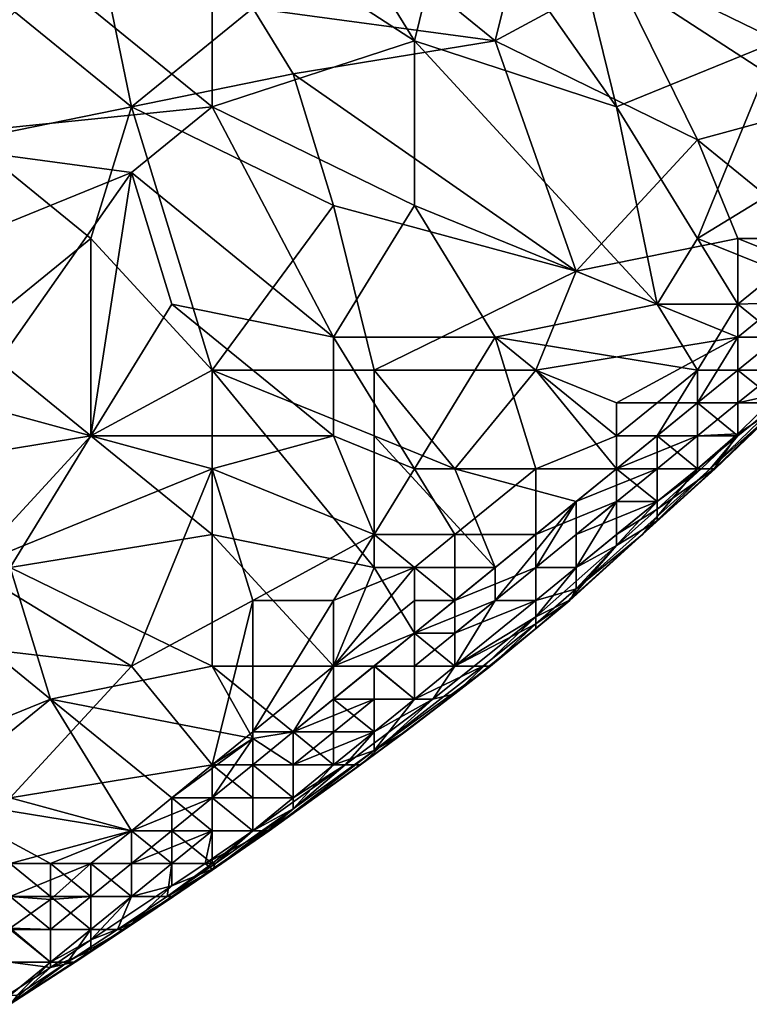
# Model space of a CAD drawing. Extents: x -0.7 to 0.7, y -0.35 to 0.35.
# Tile 176 of 226: x 0.54 to 0.61, y -0.26 to -0.17. Entities that reach past the tile are written whole.
import ezdxf

# ---------------------------------------------------------------- set-up
doc = ezdxf.new("R2010")
doc.units = 0

msp = doc.modelspace()

# ---------------------------------------------------------------- linework, layer by layer
for points in [[(0.56136, -0.165734, 0.437022), (0.584271, -0.168841, 0.437017), (0.565178, -0.153305, 0.437019)], [(0.584271, -0.168841, 0.437017), (0.58809, -0.153305, 0.437016), (0.565178, -0.153305, 0.437019)], [(0.576634, -0.168841, 0.412491), (0.568997, -0.156412, 0.412487), (0.580453, -0.153305, 0.412497)], [(0.595727, -0.175056, 0.412495), (0.576634, -0.168841, 0.412491), (0.580453, -0.153305, 0.412497)], [(0.595727, -0.175056, 0.412495), (0.580453, -0.153305, 0.412497), (0.591908, -0.159519, 0.412515)], [(0.584271, -0.168841, 0.437017), (0.595727, -0.162627, 0.437018), (0.58809, -0.153305, 0.437016)], [(0.526993, -0.178163, 0.412447), (0.530811, -0.156412, 0.412478), (0.542267, -0.162627, 0.412481)], [(0.538448, -0.165734, 0.436985), (0.549904, -0.175056, 0.437013), (0.546085, -0.156412, 0.437015)], [(0.557541, -0.175056, 0.412468), (0.542267, -0.162627, 0.412481), (0.557541, -0.156412, 0.412493)], [(0.549904, -0.175056, 0.437013), (0.56136, -0.165734, 0.437022), (0.546085, -0.156412, 0.437015)], [(0.576634, -0.168841, 0.412491), (0.557541, -0.156412, 0.412493), (0.568997, -0.156412, 0.412487)], [(0.557541, -0.175056, 0.412468), (0.557541, -0.156412, 0.412493), (0.576634, -0.168841, 0.412491)], [(0.611001, -0.168841, 0.412515), (0.591908, -0.159519, 0.412515), (0.611001, -0.159519, 0.412513)], [(0.595727, -0.175056, 0.412495), (0.591908, -0.159519, 0.412515), (0.611001, -0.168841, 0.412515)], [(0.61482, -0.175056, 0.43705), (0.611001, -0.159519, 0.437023), (0.595727, -0.162627, 0.437018)], [(0.526993, -0.178163, 0.412447), (0.542267, -0.162627, 0.412481), (0.557541, -0.175056, 0.412468)], [(0.584271, -0.168841, 0.437017), (0.603364, -0.178163, 0.437028), (0.595727, -0.162627, 0.437018)], [(0.603364, -0.178163, 0.437028), (0.61482, -0.175056, 0.43705), (0.595727, -0.162627, 0.437018)], [(0.53463, -0.178163, 0.43702), (0.549904, -0.175056, 0.437013), (0.538448, -0.165734, 0.436985)], [(0.549904, -0.175056, 0.437013), (0.565178, -0.171949, 0.437018), (0.56136, -0.165734, 0.437022)], [(0.565178, -0.171949, 0.437018), (0.584271, -0.168841, 0.437017), (0.56136, -0.165734, 0.437022)], [(0.576634, -0.184378, 0.412471), (0.557541, -0.175056, 0.412468), (0.576634, -0.168841, 0.412491)], [(0.565178, -0.171949, 0.437018), (0.591908, -0.190592, 0.436997), (0.584271, -0.168841, 0.437017)], [(0.599545, -0.1937, 0.412448), (0.576634, -0.168841, 0.412491), (0.595727, -0.175056, 0.412495)], [(0.576634, -0.184378, 0.412471), (0.576634, -0.168841, 0.412491), (0.599545, -0.1937, 0.412448)], [(0.591908, -0.190592, 0.436997), (0.603364, -0.178163, 0.437028), (0.584271, -0.168841, 0.437017)], [(0.603364, -0.187485, 0.412473), (0.595727, -0.175056, 0.412495), (0.611001, -0.168841, 0.412515)], [(0.603364, -0.187485, 0.412473), (0.611001, -0.168841, 0.412515), (0.618638, -0.178163, 0.412381)], [(0.549904, -0.175056, 0.437013), (0.568997, -0.184378, 0.437005), (0.565178, -0.171949, 0.437018)], [(0.568997, -0.184378, 0.437005), (0.591908, -0.190592, 0.436997), (0.565178, -0.171949, 0.437018)], [(0.557541, -0.175056, 0.412468), (0.549904, -0.181271, 0.412463), (0.526993, -0.178163, 0.412447)], [(0.546085, -0.187485, 0.436992), (0.549904, -0.175056, 0.437013), (0.53463, -0.178163, 0.43702)], [(0.557541, -0.199914, 0.436963), (0.549904, -0.175056, 0.437013), (0.546085, -0.187485, 0.436992)], [(0.549904, -0.181271, 0.412463), (0.557541, -0.175056, 0.412468), (0.568997, -0.196807, 0.4125)], [(0.557541, -0.199914, 0.436963), (0.568997, -0.184378, 0.437005), (0.549904, -0.175056, 0.437013)], [(0.576634, -0.184378, 0.412471), (0.568997, -0.196807, 0.4125), (0.557541, -0.175056, 0.412468)], [(0.599545, -0.1937, 0.412448), (0.595727, -0.175056, 0.412495), (0.603364, -0.187485, 0.412473)], [(0.603364, -0.178163, 0.437028), (0.61482, -0.187485, 0.437007), (0.61482, -0.175056, 0.43705)], [(0.549904, -0.181271, 0.412463), (0.526993, -0.190592, 0.412483), (0.526993, -0.178163, 0.412447)], [(0.53463, -0.196807, 0.43697), (0.546085, -0.187485, 0.436992), (0.53463, -0.178163, 0.43702)], [(0.607182, -0.187485, 0.436951), (0.603364, -0.178163, 0.437028), (0.591908, -0.190592, 0.436997)], [(0.607182, -0.187485, 0.436951), (0.61482, -0.187485, 0.437007), (0.603364, -0.178163, 0.437028)], [(0.611001, -0.190592, 0.412381), (0.603364, -0.187485, 0.412473), (0.618638, -0.178163, 0.412381)], [(0.53463, -0.203022, 0.412473), (0.526993, -0.190592, 0.412483), (0.549904, -0.181271, 0.412463)], [(0.53463, -0.203022, 0.412473), (0.549904, -0.181271, 0.412463), (0.546085, -0.206129, 0.412504)], [(0.546085, -0.206129, 0.412504), (0.549904, -0.181271, 0.412463), (0.553723, -0.1937, 0.412467)], [(0.553723, -0.1937, 0.412467), (0.549904, -0.181271, 0.412463), (0.568997, -0.196807, 0.4125)], [(0.557541, -0.199914, 0.436963), (0.572815, -0.199914, 0.437004), (0.568997, -0.184378, 0.437005)], [(0.572815, -0.199914, 0.437004), (0.591908, -0.190592, 0.436997), (0.568997, -0.184378, 0.437005)], [(0.584271, -0.196807, 0.412485), (0.568997, -0.196807, 0.4125), (0.576634, -0.184378, 0.412471)], [(0.584271, -0.196807, 0.412485), (0.576634, -0.184378, 0.412471), (0.599545, -0.1937, 0.412448)], [(0.53463, -0.196807, 0.43697), (0.546085, -0.206129, 0.436949), (0.546085, -0.187485, 0.436992)], [(0.546085, -0.206129, 0.436949), (0.557541, -0.199914, 0.436963), (0.546085, -0.187485, 0.436992)], [(0.607182, -0.196807, 0.43695), (0.607182, -0.187485, 0.436951), (0.591908, -0.190592, 0.436997)], [(0.607182, -0.1937, 0.412358), (0.599545, -0.1937, 0.412448), (0.603364, -0.187485, 0.412473)], [(0.603364, -0.187485, 0.412473), (0.611001, -0.190592, 0.412381), (0.607182, -0.1937, 0.412358)], [(0.61482, -0.190592, 0.4369), (0.61482, -0.187485, 0.437007), (0.607182, -0.187485, 0.436951)], [(0.607182, -0.196807, 0.43695), (0.61482, -0.190592, 0.4369), (0.607182, -0.187485, 0.436951)], [(0.572815, -0.199914, 0.437004), (0.58809, -0.199914, 0.436958), (0.591908, -0.190592, 0.436997)], [(0.58809, -0.199914, 0.436958), (0.607182, -0.196807, 0.43695), (0.591908, -0.190592, 0.436997)], [(0.611001, -0.193562, 0.412463), (0.607182, -0.1937, 0.412358), (0.611001, -0.190592, 0.412381)], [(0.611001, -0.196807, 0.436589), (0.61482, -0.190592, 0.4369), (0.607182, -0.196807, 0.43695)], [(0.546085, -0.206129, 0.412504), (0.553723, -0.1937, 0.412467), (0.568997, -0.206129, 0.41251)], [(0.568997, -0.206129, 0.41251), (0.553723, -0.1937, 0.412467), (0.568997, -0.196807, 0.4125)], [(0.603364, -0.199914, 0.41238), (0.584271, -0.196807, 0.412485), (0.599545, -0.1937, 0.412448)], [(0.603364, -0.199914, 0.41238), (0.599545, -0.1937, 0.412448), (0.607182, -0.1937, 0.412358)], [(0.603364, -0.199914, 0.41238), (0.607182, -0.1937, 0.412358), (0.607182, -0.199914, 0.41278)], [(0.611001, -0.196807, 0.412991), (0.607182, -0.1937, 0.412358), (0.611001, -0.193562, 0.412463)], [(0.611001, -0.196807, 0.412991), (0.607182, -0.199914, 0.41278), (0.607182, -0.1937, 0.412358)], [(0.526993, -0.209236, 0.436969), (0.546085, -0.206129, 0.436949), (0.53463, -0.196807, 0.43697)], [(0.576634, -0.209236, 0.412482), (0.568997, -0.196807, 0.4125), (0.584271, -0.196807, 0.412485)], [(0.568997, -0.206129, 0.41251), (0.568997, -0.196807, 0.4125), (0.576634, -0.209236, 0.412482)], [(0.58809, -0.209236, 0.412389), (0.576634, -0.209236, 0.412482), (0.584271, -0.196807, 0.412485)], [(0.595727, -0.206129, 0.412331), (0.584271, -0.196807, 0.412485), (0.603364, -0.199914, 0.41238)], [(0.58809, -0.209236, 0.412389), (0.584271, -0.196807, 0.412485), (0.595727, -0.206129, 0.412331)], [(0.595727, -0.203022, 0.436991), (0.607182, -0.196807, 0.43695), (0.58809, -0.199914, 0.436958)], [(0.603364, -0.203022, 0.436851), (0.607182, -0.196807, 0.43695), (0.595727, -0.203022, 0.436991)], [(0.603364, -0.203022, 0.436851), (0.607182, -0.199914, 0.436768), (0.607182, -0.196807, 0.43695)], [(0.607182, -0.199914, 0.436768), (0.611001, -0.199914, 0.435279), (0.611001, -0.196807, 0.436589)], [(0.607182, -0.199914, 0.436768), (0.611001, -0.196807, 0.436589), (0.607182, -0.196807, 0.43695)], [(0.611001, -0.196807, 0.412991), (0.611001, -0.199914, 0.414726), (0.607182, -0.199914, 0.41278)], [(0.557541, -0.215451, 0.436982), (0.557541, -0.199914, 0.436963), (0.546085, -0.206129, 0.436949)], [(0.557541, -0.199914, 0.436963), (0.572815, -0.206129, 0.436991), (0.572815, -0.199914, 0.437004)], [(0.572815, -0.218558, 0.436959), (0.572815, -0.206129, 0.436991), (0.557541, -0.199914, 0.436963)], [(0.557541, -0.215451, 0.436982), (0.572815, -0.218558, 0.436959), (0.557541, -0.199914, 0.436963)], [(0.580453, -0.209236, 0.436962), (0.58809, -0.199914, 0.436958), (0.572815, -0.199914, 0.437004)], [(0.580453, -0.209236, 0.436962), (0.572815, -0.199914, 0.437004), (0.572815, -0.206129, 0.436991)], [(0.580453, -0.209236, 0.436962), (0.595727, -0.209236, 0.436973), (0.58809, -0.199914, 0.436958)], [(0.595727, -0.209236, 0.436973), (0.595727, -0.203022, 0.436991), (0.58809, -0.199914, 0.436958)], [(0.603364, -0.199914, 0.41238), (0.599545, -0.206129, 0.412559), (0.595727, -0.206129, 0.412331)], [(0.603364, -0.203022, 0.412632), (0.599545, -0.206129, 0.412559), (0.603364, -0.199914, 0.41238)], [(0.603364, -0.203022, 0.436851), (0.607182, -0.203022, 0.435748), (0.607182, -0.199914, 0.436768)], [(0.607182, -0.199914, 0.41278), (0.607182, -0.203022, 0.414133), (0.603364, -0.203022, 0.412632)], [(0.603364, -0.199914, 0.41238), (0.607182, -0.199914, 0.41278), (0.603364, -0.203022, 0.412632)], [(0.611001, -0.203022, 0.43217), (0.611001, -0.199914, 0.435279), (0.607182, -0.199914, 0.436768)], [(0.607182, -0.203022, 0.435748), (0.611001, -0.203022, 0.43217), (0.607182, -0.199914, 0.436768)], [(0.611001, -0.199914, 0.414726), (0.607182, -0.203022, 0.414133), (0.607182, -0.199914, 0.41278)], [(0.611001, -0.202147, 0.417355), (0.607182, -0.203022, 0.414133), (0.611001, -0.199914, 0.414726)], [(0.607182, -0.205935, 0.417355), (0.607182, -0.203022, 0.414133), (0.611001, -0.202147, 0.417355)], [(0.607182, -0.205935, 0.417355), (0.611001, -0.202147, 0.417355), (0.611001, -0.203383, 0.422247)], [(0.53463, -0.218558, 0.412506), (0.53463, -0.203022, 0.412473), (0.546085, -0.206129, 0.412504)], [(0.595727, -0.209236, 0.436973), (0.603364, -0.203022, 0.436851), (0.595727, -0.203022, 0.436991)], [(0.603364, -0.203022, 0.436851), (0.595727, -0.209236, 0.436973), (0.603364, -0.206129, 0.43607)], [(0.603364, -0.203022, 0.412632), (0.603364, -0.206129, 0.41372), (0.599545, -0.206129, 0.412559)], [(0.607182, -0.206129, 0.433038), (0.607182, -0.203022, 0.435748), (0.603364, -0.203022, 0.436851)], [(0.603364, -0.206129, 0.43607), (0.607182, -0.206129, 0.433038), (0.603364, -0.203022, 0.436851)], [(0.607182, -0.203022, 0.414133), (0.603364, -0.206129, 0.41372), (0.603364, -0.203022, 0.412632)], [(0.607182, -0.205935, 0.417355), (0.603364, -0.206129, 0.41372), (0.607182, -0.203022, 0.414133)], [(0.604558, -0.209236, 0.432032), (0.611001, -0.203022, 0.43217), (0.607182, -0.206129, 0.433038)], [(0.611001, -0.203022, 0.43217), (0.604558, -0.209236, 0.432032), (0.611552, -0.203022, 0.42714)], [(0.611552, -0.203022, 0.42714), (0.604558, -0.209236, 0.432032), (0.605039, -0.209236, 0.42714)], [(0.611552, -0.203022, 0.42714), (0.604923, -0.209236, 0.422247), (0.611001, -0.203383, 0.422247)], [(0.604923, -0.209236, 0.422247), (0.611552, -0.203022, 0.42714), (0.605039, -0.209236, 0.42714)], [(0.604923, -0.209236, 0.422247), (0.607182, -0.205935, 0.417355), (0.611001, -0.203383, 0.422247)], [(0.607182, -0.206129, 0.433038), (0.611001, -0.203022, 0.43217), (0.607182, -0.203022, 0.435748)], [(0.538448, -0.218558, 0.436942), (0.546085, -0.206129, 0.436949), (0.526993, -0.209236, 0.436969)], [(0.53463, -0.218558, 0.412506), (0.546085, -0.206129, 0.412504), (0.557541, -0.209236, 0.412529)], [(0.538448, -0.218558, 0.436942), (0.557541, -0.215451, 0.436982), (0.546085, -0.206129, 0.436949)], [(0.557541, -0.209236, 0.412529), (0.546085, -0.206129, 0.412504), (0.568997, -0.206129, 0.41251)], [(0.572815, -0.215451, 0.412511), (0.557541, -0.209236, 0.412529), (0.568997, -0.206129, 0.41251)], [(0.572815, -0.215451, 0.412511), (0.568997, -0.206129, 0.41251), (0.576634, -0.209236, 0.412482)], [(0.572815, -0.218558, 0.436959), (0.584271, -0.218558, 0.437033), (0.572815, -0.206129, 0.436991)], [(0.584271, -0.218558, 0.437033), (0.580453, -0.209236, 0.436962), (0.572815, -0.206129, 0.436991)], [(0.595727, -0.209236, 0.412492), (0.58809, -0.209236, 0.412389), (0.595727, -0.206129, 0.412331)], [(0.595727, -0.209236, 0.436973), (0.599545, -0.209236, 0.436266), (0.603364, -0.206129, 0.43607)], [(0.599545, -0.206129, 0.412559), (0.599545, -0.209236, 0.413463), (0.595727, -0.209236, 0.412492)], [(0.595727, -0.209236, 0.412492), (0.595727, -0.206129, 0.412331), (0.599545, -0.206129, 0.412559)], [(0.599545, -0.209236, 0.436266), (0.603364, -0.209236, 0.433554), (0.603364, -0.206129, 0.43607)], [(0.603364, -0.209236, 0.416854), (0.599545, -0.206129, 0.412559), (0.603364, -0.206129, 0.41372)], [(0.599545, -0.209236, 0.413463), (0.599545, -0.206129, 0.412559), (0.603364, -0.209236, 0.416854)], [(0.603712, -0.209236, 0.417355), (0.603364, -0.209236, 0.416854), (0.607182, -0.205935, 0.417355)], [(0.603364, -0.209236, 0.416854), (0.603364, -0.206129, 0.41372), (0.607182, -0.205935, 0.417355)], [(0.603364, -0.209236, 0.433554), (0.607182, -0.206129, 0.433038), (0.603364, -0.206129, 0.43607)], [(0.604558, -0.209236, 0.432032), (0.607182, -0.206129, 0.433038), (0.603364, -0.209236, 0.433554)], [(0.604923, -0.209236, 0.422247), (0.603712, -0.209236, 0.417355), (0.607182, -0.205935, 0.417355)], [(0.549904, -0.22788, 0.412489), (0.53463, -0.218558, 0.412506), (0.557541, -0.209236, 0.412529)], [(0.549904, -0.22788, 0.412489), (0.557541, -0.209236, 0.412529), (0.56136, -0.221665, 0.412502)], [(0.56136, -0.221665, 0.412502), (0.557541, -0.209236, 0.412529), (0.572815, -0.215451, 0.412511)], [(0.580453, -0.215451, 0.412413), (0.572815, -0.215451, 0.412511), (0.576634, -0.209236, 0.412482)], [(0.580453, -0.215451, 0.412413), (0.576634, -0.209236, 0.412482), (0.58809, -0.209236, 0.412389)], [(0.591908, -0.212344, 0.437013), (0.595727, -0.209236, 0.436973), (0.580453, -0.209236, 0.436962)], [(0.584271, -0.218558, 0.437033), (0.591908, -0.212344, 0.437013), (0.580453, -0.209236, 0.436962)], [(0.580453, -0.215451, 0.412413), (0.58809, -0.209236, 0.412389), (0.58809, -0.215451, 0.412462)], [(0.58809, -0.215451, 0.412462), (0.595727, -0.209236, 0.412492), (0.595727, -0.212344, 0.41329)], [(0.595727, -0.209236, 0.412492), (0.58809, -0.215451, 0.412462), (0.58809, -0.209236, 0.412389)], [(0.599545, -0.209236, 0.436266), (0.595727, -0.209236, 0.436973), (0.591908, -0.212344, 0.437013)], [(0.591908, -0.215451, 0.436528), (0.599545, -0.209236, 0.436266), (0.591908, -0.212344, 0.437013)], [(0.591908, -0.215451, 0.436528), (0.599545, -0.212344, 0.433928), (0.599545, -0.209236, 0.436266)], [(0.599545, -0.212344, 0.416297), (0.595727, -0.209236, 0.412492), (0.599545, -0.209236, 0.413463)], [(0.595727, -0.212344, 0.41329), (0.595727, -0.209236, 0.412492), (0.599545, -0.212344, 0.416297)], [(0.605039, -0.209236, 0.42714), (0.604558, -0.209236, 0.432032), (0.598173, -0.215451, 0.42714)], [(0.598173, -0.215451, 0.42714), (0.604558, -0.209236, 0.432032), (0.599545, -0.213733, 0.432032)], [(0.599545, -0.21416, 0.422247), (0.605039, -0.209236, 0.42714), (0.598173, -0.215451, 0.42714)], [(0.603712, -0.209236, 0.417355), (0.599545, -0.212344, 0.416297), (0.603364, -0.209236, 0.416854)], [(0.603712, -0.209236, 0.417355), (0.599545, -0.213053, 0.417355), (0.599545, -0.212344, 0.416297)], [(0.599545, -0.212344, 0.433928), (0.603364, -0.209236, 0.433554), (0.599545, -0.209236, 0.436266)], [(0.599545, -0.213733, 0.432032), (0.603364, -0.209236, 0.433554), (0.599545, -0.212344, 0.433928)], [(0.599545, -0.213733, 0.432032), (0.604558, -0.209236, 0.432032), (0.603364, -0.209236, 0.433554)], [(0.604923, -0.209236, 0.422247), (0.605039, -0.209236, 0.42714), (0.599545, -0.21416, 0.422247)], [(0.603712, -0.209236, 0.417355), (0.604923, -0.209236, 0.422247), (0.599545, -0.213053, 0.417355)], [(0.599545, -0.213053, 0.417355), (0.604923, -0.209236, 0.422247), (0.599545, -0.21416, 0.422247)], [(0.603364, -0.209236, 0.416854), (0.599545, -0.212344, 0.416297), (0.599545, -0.209236, 0.413463)], [(0.584271, -0.221665, 0.436633), (0.591908, -0.212344, 0.437013), (0.584271, -0.218558, 0.437033)], [(0.584271, -0.221665, 0.436633), (0.58809, -0.218558, 0.436613), (0.591908, -0.212344, 0.437013)], [(0.58809, -0.218558, 0.436613), (0.591908, -0.215451, 0.436528), (0.591908, -0.212344, 0.437013)], [(0.595727, -0.212344, 0.41329), (0.591908, -0.218558, 0.415515), (0.58809, -0.218558, 0.413041)], [(0.58809, -0.215451, 0.412462), (0.595727, -0.212344, 0.41329), (0.58809, -0.218558, 0.413041)], [(0.591908, -0.220581, 0.432032), (0.599545, -0.213733, 0.432032), (0.599545, -0.212344, 0.433928)], [(0.591908, -0.218558, 0.434577), (0.599545, -0.212344, 0.433928), (0.591908, -0.215451, 0.436528)], [(0.591908, -0.220581, 0.432032), (0.599545, -0.212344, 0.433928), (0.591908, -0.218558, 0.434577)], [(0.595727, -0.215451, 0.415882), (0.591908, -0.218558, 0.415515), (0.595727, -0.212344, 0.41329)], [(0.599545, -0.212344, 0.416297), (0.595727, -0.215451, 0.415882), (0.595727, -0.212344, 0.41329)], [(0.599545, -0.213053, 0.417355), (0.595727, -0.215451, 0.415882), (0.599545, -0.212344, 0.416297)], [(0.599545, -0.213733, 0.432032), (0.591908, -0.220581, 0.432032), (0.598173, -0.215451, 0.42714)], [(0.599545, -0.213053, 0.417355), (0.599545, -0.21416, 0.422247), (0.595727, -0.21648, 0.417355)], [(0.599545, -0.213053, 0.417355), (0.595727, -0.21648, 0.417355), (0.595727, -0.215451, 0.415882)], [(0.598173, -0.215451, 0.42714), (0.591214, -0.221665, 0.422247), (0.599545, -0.21416, 0.422247)], [(0.599545, -0.21416, 0.422247), (0.591214, -0.221665, 0.422247), (0.595727, -0.21648, 0.417355)], [(0.557541, -0.22788, 0.43695), (0.557541, -0.215451, 0.436982), (0.538448, -0.218558, 0.436942)], [(0.568997, -0.22788, 0.436981), (0.572815, -0.218558, 0.436959), (0.557541, -0.215451, 0.436982)], [(0.557541, -0.22788, 0.43695), (0.568997, -0.22788, 0.436981), (0.557541, -0.215451, 0.436982)], [(0.56136, -0.221665, 0.412502), (0.572815, -0.215451, 0.412511), (0.568997, -0.221665, 0.412485)], [(0.568997, -0.221665, 0.412485), (0.572815, -0.215451, 0.412511), (0.576634, -0.218558, 0.412417)], [(0.576634, -0.218558, 0.412417), (0.572815, -0.215451, 0.412511), (0.580453, -0.215451, 0.412413)], [(0.580453, -0.221665, 0.412452), (0.576634, -0.218558, 0.412417), (0.580453, -0.215451, 0.412413)], [(0.580453, -0.221665, 0.412452), (0.58809, -0.215451, 0.412462), (0.58809, -0.218558, 0.413041)], [(0.58809, -0.215451, 0.412462), (0.580453, -0.221665, 0.412452), (0.580453, -0.215451, 0.412413)], [(0.58809, -0.218558, 0.436613), (0.591908, -0.218558, 0.434577), (0.591908, -0.215451, 0.436528)], [(0.598173, -0.215451, 0.42714), (0.591304, -0.221665, 0.42714), (0.591214, -0.221665, 0.422247)], [(0.591908, -0.220581, 0.432032), (0.591304, -0.221665, 0.42714), (0.598173, -0.215451, 0.42714)], [(0.595727, -0.21648, 0.417355), (0.591908, -0.218558, 0.415515), (0.595727, -0.215451, 0.415882)], [(0.58809, -0.22321, 0.417355), (0.591908, -0.218558, 0.415515), (0.595727, -0.21648, 0.417355)], [(0.591214, -0.221665, 0.422247), (0.58809, -0.22321, 0.417355), (0.595727, -0.21648, 0.417355)], [(0.523174, -0.224773, 0.412457), (0.53463, -0.218558, 0.412506), (0.549904, -0.22788, 0.412489)], [(0.53463, -0.224773, 0.436926), (0.542267, -0.230987, 0.436934), (0.538448, -0.218558, 0.436942)], [(0.542267, -0.230987, 0.436934), (0.557541, -0.22788, 0.43695), (0.538448, -0.218558, 0.436942)], [(0.576634, -0.221665, 0.412401), (0.568997, -0.22788, 0.412409), (0.576634, -0.218558, 0.412417)], [(0.568997, -0.22788, 0.436981), (0.576634, -0.224773, 0.43698), (0.572815, -0.218558, 0.436959)], [(0.568997, -0.221665, 0.412485), (0.576634, -0.218558, 0.412417), (0.568997, -0.22788, 0.412409)], [(0.576634, -0.224773, 0.43698), (0.584271, -0.218558, 0.437033), (0.572815, -0.218558, 0.436959)], [(0.576634, -0.221665, 0.412401), (0.576634, -0.218558, 0.412417), (0.580453, -0.221665, 0.412452)], [(0.576634, -0.224773, 0.43698), (0.584271, -0.221665, 0.436633), (0.584271, -0.218558, 0.437033)], [(0.58809, -0.218558, 0.413041), (0.58809, -0.221665, 0.41522), (0.580453, -0.224773, 0.413013)], [(0.580453, -0.221665, 0.412452), (0.58809, -0.218558, 0.413041), (0.580453, -0.224773, 0.413013)], [(0.584271, -0.221665, 0.436633), (0.58809, -0.221665, 0.434804), (0.58809, -0.218558, 0.436613)], [(0.58809, -0.221665, 0.434804), (0.591908, -0.218558, 0.434577), (0.58809, -0.218558, 0.436613)], [(0.591908, -0.220581, 0.432032), (0.591908, -0.218558, 0.434577), (0.58809, -0.221665, 0.434804)], [(0.591908, -0.218558, 0.415515), (0.58809, -0.221665, 0.41522), (0.58809, -0.218558, 0.413041)], [(0.58809, -0.22321, 0.417355), (0.58809, -0.221665, 0.41522), (0.591908, -0.218558, 0.415515)], [(0.58809, -0.223871, 0.432032), (0.591908, -0.220581, 0.432032), (0.58809, -0.221665, 0.434804)], [(0.591908, -0.220581, 0.432032), (0.58809, -0.223871, 0.432032), (0.591304, -0.221665, 0.42714)], [(0.549904, -0.22788, 0.412489), (0.56136, -0.221665, 0.412502), (0.557541, -0.237202, 0.412336)], [(0.557541, -0.237202, 0.412336), (0.56136, -0.221665, 0.412502), (0.56136, -0.234095, 0.412377)], [(0.56136, -0.234095, 0.412377), (0.568997, -0.221665, 0.412485), (0.568997, -0.22788, 0.412409)], [(0.56136, -0.221665, 0.412502), (0.568997, -0.221665, 0.412485), (0.56136, -0.234095, 0.412377)], [(0.576634, -0.224773, 0.412482), (0.568997, -0.22788, 0.412409), (0.576634, -0.221665, 0.412401)], [(0.576634, -0.224773, 0.412482), (0.580453, -0.221665, 0.412452), (0.580453, -0.224773, 0.413013)], [(0.580453, -0.221665, 0.412452), (0.576634, -0.224773, 0.412482), (0.576634, -0.221665, 0.412401)], [(0.576634, -0.22788, 0.436492), (0.580453, -0.22788, 0.434751), (0.584271, -0.221665, 0.436633)], [(0.576634, -0.22788, 0.436492), (0.584271, -0.221665, 0.436633), (0.576634, -0.224773, 0.43698)], [(0.580453, -0.22788, 0.434751), (0.58809, -0.221665, 0.434804), (0.584271, -0.221665, 0.436633)], [(0.58809, -0.223871, 0.432032), (0.58809, -0.221665, 0.434804), (0.580453, -0.22788, 0.434751)], [(0.58809, -0.221665, 0.41522), (0.580453, -0.22788, 0.415268), (0.580453, -0.224773, 0.413013)], [(0.58809, -0.22321, 0.417355), (0.580453, -0.22788, 0.415268), (0.58809, -0.221665, 0.41522)], [(0.591304, -0.221665, 0.42714), (0.58809, -0.223871, 0.432032), (0.583812, -0.22788, 0.42714)], [(0.58809, -0.224329, 0.422247), (0.591304, -0.221665, 0.42714), (0.583812, -0.22788, 0.42714)], [(0.591214, -0.221665, 0.422247), (0.58809, -0.224329, 0.422247), (0.58809, -0.22321, 0.417355)], [(0.591304, -0.221665, 0.42714), (0.58809, -0.224329, 0.422247), (0.591214, -0.221665, 0.422247)], [(0.580453, -0.230486, 0.422247), (0.578363, -0.230987, 0.417355), (0.58809, -0.22321, 0.417355)], [(0.578363, -0.230987, 0.417355), (0.580453, -0.22788, 0.415268), (0.58809, -0.22321, 0.417355)], [(0.58809, -0.224329, 0.422247), (0.580453, -0.230486, 0.422247), (0.58809, -0.22321, 0.417355)], [(0.583102, -0.22788, 0.432032), (0.58809, -0.223871, 0.432032), (0.580453, -0.22788, 0.434751)], [(0.58809, -0.223871, 0.432032), (0.583102, -0.22788, 0.432032), (0.583812, -0.22788, 0.42714)], [(0.538448, -0.240309, 0.412428), (0.523174, -0.224773, 0.412457), (0.549904, -0.22788, 0.412489)], [(0.526993, -0.237202, 0.436933), (0.542267, -0.230987, 0.436934), (0.53463, -0.224773, 0.436926)], [(0.576634, -0.224773, 0.412482), (0.572815, -0.22788, 0.412515), (0.568997, -0.22788, 0.412409)], [(0.572815, -0.22784, 0.436924), (0.576634, -0.224773, 0.43698), (0.568997, -0.22788, 0.436981)], [(0.572815, -0.22784, 0.436924), (0.576634, -0.22788, 0.436492), (0.576634, -0.224773, 0.43698)], [(0.576634, -0.224773, 0.412482), (0.576634, -0.22788, 0.413131), (0.572815, -0.22788, 0.412515)], [(0.580453, -0.22788, 0.415268), (0.576634, -0.224773, 0.412482), (0.580453, -0.224773, 0.413013)], [(0.576634, -0.22788, 0.413131), (0.576634, -0.224773, 0.412482), (0.580453, -0.22788, 0.415268)], [(0.583812, -0.22788, 0.42714), (0.580453, -0.230486, 0.422247), (0.58809, -0.224329, 0.422247)], [(0.538448, -0.240309, 0.412428), (0.549904, -0.22788, 0.412489), (0.557541, -0.237202, 0.412336)], [(0.557541, -0.22788, 0.43695), (0.542267, -0.230987, 0.436934), (0.56136, -0.234718, 0.436924)], [(0.565178, -0.234095, 0.436933), (0.568997, -0.22788, 0.436981), (0.557541, -0.22788, 0.43695)], [(0.56136, -0.234718, 0.436924), (0.565178, -0.234095, 0.436933), (0.557541, -0.22788, 0.43695)], [(0.568997, -0.22788, 0.412409), (0.565178, -0.234095, 0.412588), (0.56136, -0.234095, 0.412377)], [(0.565178, -0.234095, 0.436933), (0.572815, -0.22784, 0.436924), (0.568997, -0.22788, 0.436981)], [(0.572815, -0.22784, 0.436924), (0.565178, -0.234095, 0.436933), (0.572815, -0.230987, 0.436474)], [(0.568997, -0.230987, 0.412552), (0.565178, -0.234095, 0.412588), (0.568997, -0.22788, 0.412409)], [(0.572815, -0.22788, 0.412515), (0.572815, -0.230987, 0.413219), (0.568997, -0.230987, 0.412552)], [(0.572815, -0.22788, 0.412515), (0.568997, -0.230987, 0.412552), (0.568997, -0.22788, 0.412409)], [(0.576634, -0.230987, 0.434593), (0.576634, -0.22788, 0.436492), (0.572815, -0.22784, 0.436924)], [(0.572815, -0.230987, 0.436474), (0.576634, -0.230987, 0.434593), (0.572815, -0.22784, 0.436924)], [(0.576634, -0.230987, 0.415466), (0.572815, -0.22788, 0.412515), (0.576634, -0.22788, 0.413131)], [(0.572815, -0.230987, 0.413219), (0.572815, -0.22788, 0.412515), (0.576634, -0.230987, 0.415466)], [(0.572815, -0.235844, 0.432032), (0.583102, -0.22788, 0.432032), (0.576634, -0.230987, 0.434593)], [(0.583102, -0.22788, 0.432032), (0.572815, -0.235844, 0.432032), (0.583812, -0.22788, 0.42714)], [(0.572815, -0.235844, 0.432032), (0.575772, -0.234095, 0.42714), (0.583812, -0.22788, 0.42714)], [(0.583812, -0.22788, 0.42714), (0.575772, -0.234095, 0.42714), (0.580453, -0.230486, 0.422247)], [(0.576634, -0.230987, 0.434593), (0.580453, -0.22788, 0.434751), (0.576634, -0.22788, 0.436492)], [(0.583102, -0.22788, 0.432032), (0.580453, -0.22788, 0.434751), (0.576634, -0.230987, 0.434593)], [(0.580453, -0.22788, 0.415268), (0.576634, -0.230987, 0.415466), (0.576634, -0.22788, 0.413131)], [(0.578363, -0.230987, 0.417355), (0.576634, -0.230987, 0.415466), (0.580453, -0.22788, 0.415268)], [(0.575772, -0.234095, 0.42714), (0.571535, -0.237202, 0.422247), (0.580453, -0.230486, 0.422247)], [(0.580453, -0.230486, 0.422247), (0.571535, -0.237202, 0.422247), (0.578363, -0.230987, 0.417355)], [(0.530811, -0.240309, 0.436901), (0.542267, -0.230987, 0.436934), (0.526993, -0.237202, 0.436933)], [(0.530811, -0.240309, 0.436901), (0.549904, -0.243417, 0.436887), (0.542267, -0.230987, 0.436934)], [(0.553723, -0.240309, 0.4369), (0.56136, -0.234718, 0.436924), (0.542267, -0.230987, 0.436934)], [(0.549904, -0.243417, 0.436887), (0.553723, -0.240309, 0.4369), (0.542267, -0.230987, 0.436934)], [(0.568997, -0.230987, 0.412552), (0.568997, -0.234095, 0.413329), (0.565178, -0.234095, 0.412588)], [(0.565178, -0.237202, 0.436294), (0.572815, -0.234095, 0.43446), (0.572815, -0.230987, 0.436474)], [(0.565178, -0.234095, 0.436933), (0.565178, -0.237202, 0.436294), (0.572815, -0.230987, 0.436474)], [(0.572815, -0.234095, 0.415747), (0.568997, -0.230987, 0.412552), (0.572815, -0.230987, 0.413219)], [(0.568997, -0.234095, 0.413329), (0.568997, -0.230987, 0.412552), (0.572815, -0.234095, 0.415747)], [(0.571535, -0.237202, 0.422247), (0.5701, -0.237202, 0.417355), (0.578363, -0.230987, 0.417355)], [(0.5701, -0.237202, 0.417355), (0.572815, -0.234095, 0.415747), (0.578363, -0.230987, 0.417355)], [(0.572815, -0.234095, 0.43446), (0.576634, -0.230987, 0.434593), (0.572815, -0.230987, 0.436474)], [(0.572815, -0.235844, 0.432032), (0.576634, -0.230987, 0.434593), (0.572815, -0.234095, 0.43446)], [(0.576634, -0.230987, 0.415466), (0.572815, -0.234095, 0.415747), (0.572815, -0.230987, 0.413219)], [(0.578363, -0.230987, 0.417355), (0.572815, -0.234095, 0.415747), (0.576634, -0.230987, 0.415466)], [(0.56136, -0.234095, 0.412377), (0.56136, -0.237202, 0.412565), (0.557541, -0.237202, 0.412336)], [(0.565178, -0.234095, 0.436933), (0.56136, -0.234718, 0.436924), (0.565178, -0.237202, 0.436294)], [(0.565178, -0.234095, 0.412588), (0.565178, -0.237202, 0.413501), (0.56136, -0.237202, 0.412565)], [(0.565178, -0.234095, 0.412588), (0.56136, -0.237202, 0.412565), (0.56136, -0.234095, 0.412377)], [(0.575772, -0.234095, 0.42714), (0.572815, -0.235844, 0.432032), (0.562909, -0.243417, 0.42714)], [(0.571535, -0.237202, 0.422247), (0.575772, -0.234095, 0.42714), (0.562909, -0.243417, 0.42714)], [(0.568997, -0.237202, 0.416115), (0.565178, -0.234095, 0.412588), (0.568997, -0.234095, 0.413329)], [(0.565178, -0.237202, 0.413501), (0.565178, -0.234095, 0.412588), (0.568997, -0.237202, 0.416115)], [(0.568997, -0.237202, 0.434164), (0.572815, -0.234095, 0.43446), (0.565178, -0.237202, 0.436294)], [(0.572815, -0.235844, 0.432032), (0.572815, -0.234095, 0.43446), (0.568997, -0.237202, 0.434164)], [(0.572815, -0.234095, 0.415747), (0.568997, -0.237202, 0.416115), (0.568997, -0.234095, 0.413329)], [(0.5701, -0.237202, 0.417355), (0.568997, -0.237202, 0.416115), (0.572815, -0.234095, 0.415747)], [(0.553723, -0.240309, 0.4369), (0.557541, -0.240309, 0.436817), (0.56136, -0.234718, 0.436924)], [(0.56136, -0.234718, 0.436924), (0.557541, -0.237202, 0.436917), (0.56136, -0.237202, 0.436861)], [(0.557541, -0.240309, 0.436817), (0.557541, -0.237202, 0.436917), (0.56136, -0.234718, 0.436924)], [(0.565178, -0.237202, 0.436294), (0.56136, -0.234718, 0.436924), (0.56136, -0.237202, 0.436861)], [(0.562909, -0.243417, 0.42714), (0.572815, -0.235844, 0.432032), (0.565178, -0.241364, 0.432032)], [(0.565178, -0.241364, 0.432032), (0.572815, -0.235844, 0.432032), (0.568997, -0.237202, 0.434164)], [(0.557541, -0.237202, 0.412336), (0.549904, -0.243417, 0.412301), (0.538448, -0.240309, 0.412428)], [(0.557541, -0.237202, 0.412336), (0.557541, -0.240309, 0.412597), (0.549904, -0.243417, 0.412301)], [(0.56136, -0.240309, 0.436114), (0.56136, -0.237202, 0.436861), (0.557541, -0.237202, 0.436917)], [(0.557541, -0.240309, 0.436817), (0.56136, -0.240309, 0.436114), (0.557541, -0.237202, 0.436917)], [(0.56136, -0.237202, 0.412565), (0.56136, -0.240309, 0.413705), (0.557541, -0.240309, 0.412597)], [(0.56136, -0.237202, 0.412565), (0.557541, -0.240309, 0.412597), (0.557541, -0.237202, 0.412336)], [(0.565178, -0.240309, 0.416716), (0.56136, -0.237202, 0.412565), (0.565178, -0.237202, 0.413501)], [(0.56136, -0.240309, 0.413705), (0.56136, -0.237202, 0.412565), (0.565178, -0.240309, 0.416716)], [(0.565178, -0.240309, 0.43372), (0.565178, -0.237202, 0.436294), (0.56136, -0.237202, 0.436861)], [(0.56136, -0.240309, 0.436114), (0.565178, -0.240309, 0.43372), (0.56136, -0.237202, 0.436861)], [(0.5701, -0.237202, 0.417355), (0.562767, -0.243417, 0.422247), (0.56136, -0.243417, 0.417326)], [(0.5701, -0.237202, 0.417355), (0.56136, -0.243417, 0.417326), (0.565178, -0.240309, 0.416716)], [(0.571535, -0.237202, 0.422247), (0.562909, -0.243417, 0.42714), (0.562767, -0.243417, 0.422247)], [(0.5701, -0.237202, 0.417355), (0.571535, -0.237202, 0.422247), (0.562767, -0.243417, 0.422247)], [(0.565178, -0.240309, 0.43372), (0.568997, -0.237202, 0.434164), (0.565178, -0.237202, 0.436294)], [(0.565178, -0.241364, 0.432032), (0.568997, -0.237202, 0.434164), (0.565178, -0.240309, 0.43372)], [(0.568997, -0.237202, 0.416115), (0.565178, -0.240309, 0.416716), (0.565178, -0.237202, 0.413501)], [(0.5701, -0.237202, 0.417355), (0.565178, -0.240309, 0.416716), (0.568997, -0.237202, 0.416115)], [(0.530811, -0.240309, 0.436901), (0.542267, -0.246524, 0.436842), (0.549904, -0.243417, 0.436887)], [(0.542267, -0.249631, 0.436845), (0.542267, -0.246524, 0.436842), (0.530811, -0.240309, 0.436901)], [(0.538448, -0.249631, 0.436879), (0.542267, -0.249631, 0.436845), (0.530811, -0.240309, 0.436901)], [(0.538448, -0.246524, 0.412297), (0.538448, -0.240309, 0.412428), (0.549904, -0.243417, 0.412301)], [(0.557541, -0.240309, 0.412597), (0.557541, -0.243417, 0.41395), (0.549904, -0.246524, 0.412813)], [(0.557541, -0.240309, 0.412597), (0.549904, -0.246524, 0.412813), (0.549904, -0.243417, 0.412301)], [(0.549904, -0.243417, 0.436887), (0.553723, -0.243417, 0.436769), (0.553723, -0.240309, 0.4369)], [(0.557541, -0.243417, 0.435882), (0.557541, -0.240309, 0.436817), (0.553723, -0.240309, 0.4369)], [(0.553723, -0.243417, 0.436769), (0.557541, -0.243417, 0.435882), (0.553723, -0.240309, 0.4369)], [(0.56136, -0.243417, 0.433147), (0.56136, -0.240309, 0.436114), (0.557541, -0.240309, 0.436817)], [(0.557541, -0.243417, 0.435882), (0.56136, -0.243417, 0.433147), (0.557541, -0.240309, 0.436817)], [(0.56136, -0.243417, 0.417326), (0.557541, -0.240309, 0.412597), (0.56136, -0.240309, 0.413705)], [(0.557541, -0.243417, 0.41395), (0.557541, -0.240309, 0.412597), (0.56136, -0.243417, 0.417326)], [(0.565178, -0.240309, 0.416716), (0.56136, -0.243417, 0.417326), (0.56136, -0.240309, 0.413705)], [(0.56136, -0.243417, 0.433147), (0.565178, -0.240309, 0.43372), (0.56136, -0.240309, 0.436114)], [(0.565178, -0.241364, 0.432032), (0.565178, -0.240309, 0.43372), (0.56136, -0.243417, 0.433147)], [(0.557541, -0.247127, 0.42714), (0.565178, -0.241364, 0.432032), (0.557856, -0.246524, 0.432032)], [(0.565178, -0.241364, 0.432032), (0.557541, -0.247127, 0.42714), (0.562909, -0.243417, 0.42714)], [(0.557856, -0.246524, 0.432032), (0.565178, -0.241364, 0.432032), (0.56136, -0.243417, 0.433147)], [(0.546085, -0.246524, 0.412343), (0.538448, -0.246524, 0.412297), (0.549904, -0.243417, 0.412301)], [(0.546085, -0.246524, 0.43687), (0.549904, -0.243417, 0.436887), (0.542267, -0.246524, 0.436842)], [(0.546085, -0.246524, 0.43687), (0.549904, -0.246524, 0.436663), (0.549904, -0.243417, 0.436887)], [(0.549904, -0.243417, 0.412301), (0.549904, -0.246524, 0.412813), (0.546085, -0.246524, 0.412343)], [(0.557541, -0.243417, 0.41395), (0.553723, -0.246524, 0.414415), (0.549904, -0.246524, 0.412813)], [(0.553723, -0.246524, 0.435556), (0.553723, -0.243417, 0.436769), (0.549904, -0.243417, 0.436887)], [(0.549904, -0.246524, 0.436663), (0.553723, -0.246524, 0.435556), (0.549904, -0.243417, 0.436887)], [(0.557541, -0.246524, 0.432426), (0.557541, -0.243417, 0.435882), (0.553723, -0.243417, 0.436769)], [(0.553723, -0.246524, 0.435556), (0.557541, -0.246524, 0.432426), (0.553723, -0.243417, 0.436769)], [(0.556874, -0.246524, 0.417355), (0.553723, -0.246524, 0.414415), (0.557541, -0.243417, 0.41395)], [(0.556874, -0.246524, 0.417355), (0.56136, -0.243417, 0.417326), (0.562767, -0.243417, 0.422247)], [(0.557541, -0.247053, 0.422247), (0.556874, -0.246524, 0.417355), (0.562767, -0.243417, 0.422247)], [(0.56136, -0.243417, 0.417326), (0.556874, -0.246524, 0.417355), (0.557541, -0.243417, 0.41395)], [(0.562767, -0.243417, 0.422247), (0.557541, -0.247127, 0.42714), (0.557541, -0.247053, 0.422247)], [(0.562909, -0.243417, 0.42714), (0.557541, -0.247127, 0.42714), (0.562767, -0.243417, 0.422247)], [(0.557541, -0.246524, 0.432426), (0.56136, -0.243417, 0.433147), (0.557541, -0.243417, 0.435882)], [(0.557856, -0.246524, 0.432032), (0.56136, -0.243417, 0.433147), (0.557541, -0.246524, 0.432426)], [(0.538448, -0.249631, 0.412243), (0.538448, -0.246524, 0.412297), (0.546085, -0.246524, 0.412343)], [(0.546085, -0.246524, 0.412343), (0.542267, -0.249921, 0.412463), (0.538448, -0.249631, 0.412243)], [(0.546085, -0.249631, 0.436531), (0.546085, -0.246524, 0.43687), (0.542267, -0.246524, 0.436842)], [(0.542267, -0.249631, 0.436845), (0.546085, -0.249631, 0.436531), (0.542267, -0.246524, 0.436842)], [(0.542267, -0.249921, 0.412463), (0.546085, -0.246524, 0.412343), (0.546085, -0.249631, 0.413052)], [(0.549904, -0.249631, 0.435097), (0.549904, -0.246524, 0.436663), (0.546085, -0.246524, 0.43687)], [(0.546085, -0.249631, 0.436531), (0.549904, -0.249631, 0.435097), (0.546085, -0.246524, 0.43687)], [(0.549904, -0.246524, 0.412813), (0.549904, -0.249631, 0.415058), (0.546085, -0.249631, 0.413052)], [(0.549904, -0.246524, 0.412813), (0.546085, -0.249631, 0.413052), (0.546085, -0.246524, 0.412343)], [(0.549904, -0.249631, 0.435097), (0.553723, -0.246524, 0.435556), (0.549904, -0.246524, 0.436663)], [(0.553281, -0.249631, 0.432032), (0.553723, -0.246524, 0.435556), (0.549904, -0.249631, 0.435097)], [(0.553723, -0.246524, 0.414415), (0.549904, -0.249631, 0.415058), (0.549904, -0.246524, 0.412813)], [(0.553723, -0.248616, 0.417355), (0.549904, -0.249631, 0.415058), (0.553723, -0.246524, 0.414415)], [(0.557541, -0.247053, 0.422247), (0.557541, -0.247127, 0.42714), (0.549904, -0.252217, 0.422247)], [(0.553723, -0.248616, 0.417355), (0.557541, -0.247053, 0.422247), (0.549904, -0.252217, 0.422247)], [(0.549904, -0.252217, 0.422247), (0.557541, -0.247127, 0.42714), (0.55388, -0.249631, 0.42714)], [(0.553723, -0.246524, 0.435556), (0.553281, -0.249631, 0.432032), (0.557541, -0.246524, 0.432426)], [(0.553281, -0.249631, 0.432032), (0.557856, -0.246524, 0.432032), (0.557541, -0.246524, 0.432426)], [(0.557541, -0.247127, 0.42714), (0.557856, -0.246524, 0.432032), (0.553281, -0.249631, 0.432032)], [(0.55388, -0.249631, 0.42714), (0.557541, -0.247127, 0.42714), (0.553281, -0.249631, 0.432032)], [(0.553723, -0.248616, 0.417355), (0.556874, -0.246524, 0.417355), (0.557541, -0.247053, 0.422247)], [(0.553723, -0.248616, 0.417355), (0.553723, -0.246524, 0.414415), (0.556874, -0.246524, 0.417355)], [(0.546085, -0.253709, 0.417355), (0.553723, -0.248616, 0.417355), (0.549904, -0.252217, 0.422247)], [(0.553723, -0.248616, 0.417355), (0.546085, -0.253709, 0.417355), (0.549904, -0.249631, 0.415058)], [(0.542267, -0.252738, 0.436317), (0.542267, -0.249631, 0.436845), (0.538448, -0.249631, 0.436879)], [(0.538448, -0.252738, 0.43683), (0.542267, -0.252738, 0.436317), (0.538448, -0.249631, 0.436879)], [(0.542267, -0.249921, 0.412463), (0.538448, -0.252627, 0.412463), (0.538448, -0.249631, 0.412243)], [(0.538448, -0.252627, 0.412463), (0.542267, -0.249921, 0.412463), (0.542267, -0.252738, 0.413338)], [(0.546085, -0.249631, 0.413052), (0.546085, -0.252738, 0.415801), (0.542267, -0.252738, 0.413338)], [(0.546085, -0.249631, 0.413052), (0.542267, -0.252738, 0.413338), (0.542267, -0.249921, 0.412463)], [(0.546085, -0.252738, 0.434497), (0.546085, -0.249631, 0.436531), (0.542267, -0.249631, 0.436845)], [(0.542267, -0.252738, 0.436317), (0.546085, -0.252738, 0.434497), (0.542267, -0.249631, 0.436845)], [(0.546085, -0.252738, 0.434497), (0.549904, -0.249631, 0.435097), (0.546085, -0.249631, 0.436531)], [(0.548593, -0.252738, 0.432032), (0.549904, -0.249631, 0.435097), (0.546085, -0.252738, 0.434497)], [(0.549904, -0.249631, 0.415058), (0.546085, -0.252738, 0.415801), (0.546085, -0.249631, 0.413052)], [(0.546085, -0.253709, 0.417355), (0.546085, -0.252738, 0.415801), (0.549904, -0.249631, 0.415058)], [(0.548593, -0.252738, 0.432032), (0.553281, -0.249631, 0.432032), (0.549904, -0.249631, 0.435097)], [(0.55388, -0.249631, 0.42714), (0.548593, -0.252738, 0.432032), (0.549255, -0.252738, 0.42714)], [(0.55388, -0.249631, 0.42714), (0.553281, -0.249631, 0.432032), (0.548593, -0.252738, 0.432032)], [(0.549255, -0.252738, 0.42714), (0.549904, -0.252217, 0.422247), (0.55388, -0.249631, 0.42714)], [(0.542267, -0.255846, 0.416539), (0.538448, -0.252627, 0.412463), (0.542267, -0.252738, 0.413338)], [(0.538448, -0.255846, 0.413682), (0.538448, -0.252627, 0.412463), (0.542267, -0.255846, 0.416539)], [(0.542267, -0.255846, 0.433729), (0.542267, -0.252738, 0.436317), (0.538448, -0.252738, 0.43683)], [(0.538448, -0.255846, 0.436033), (0.542267, -0.255846, 0.433729), (0.538448, -0.252738, 0.43683)], [(0.542267, -0.255846, 0.433729), (0.546085, -0.252738, 0.434497), (0.542267, -0.252738, 0.436317)], [(0.543877, -0.255846, 0.432032), (0.546085, -0.252738, 0.434497), (0.542267, -0.255846, 0.433729)], [(0.546085, -0.252738, 0.415801), (0.542267, -0.255846, 0.416539), (0.542267, -0.252738, 0.413338)], [(0.546085, -0.253709, 0.417355), (0.542267, -0.255846, 0.416539), (0.546085, -0.252738, 0.415801)], [(0.543877, -0.255846, 0.432032), (0.544586, -0.255846, 0.42714), (0.549255, -0.252738, 0.42714)], [(0.543877, -0.255846, 0.432032), (0.548593, -0.252738, 0.432032), (0.546085, -0.252738, 0.434497)], [(0.548593, -0.252738, 0.432032), (0.543877, -0.255846, 0.432032), (0.549255, -0.252738, 0.42714)], [(0.549255, -0.252738, 0.42714), (0.544586, -0.255846, 0.42714), (0.549904, -0.252217, 0.422247)], [(0.544586, -0.255846, 0.42714), (0.546085, -0.254753, 0.422247), (0.549904, -0.252217, 0.422247)], [(0.549904, -0.252217, 0.422247), (0.546085, -0.254753, 0.422247), (0.546085, -0.253709, 0.417355)], [(0.546085, -0.253709, 0.417355), (0.546085, -0.254753, 0.422247), (0.542267, -0.256322, 0.417355)], [(0.546085, -0.253709, 0.417355), (0.542267, -0.256322, 0.417355), (0.542267, -0.255846, 0.416539)], [(0.542267, -0.256322, 0.417355), (0.546085, -0.254753, 0.422247), (0.544465, -0.255846, 0.422247)], [(0.546085, -0.254753, 0.422247), (0.544586, -0.255846, 0.42714), (0.544465, -0.255846, 0.422247)], [(0.544586, -0.255846, 0.42714), (0.538448, -0.259771, 0.422247), (0.544465, -0.255846, 0.422247)], [(0.544465, -0.255846, 0.422247), (0.538448, -0.259771, 0.422247), (0.542267, -0.256322, 0.417355)], [(0.538448, -0.258953, 0.432786), (0.542267, -0.255846, 0.433729), (0.538448, -0.255846, 0.436033)], [(0.539124, -0.258953, 0.432032), (0.542267, -0.255846, 0.433729), (0.538448, -0.258953, 0.432786)], [(0.544586, -0.255846, 0.42714), (0.543877, -0.255846, 0.432032), (0.538448, -0.25981, 0.42714)], [(0.538448, -0.25981, 0.42714), (0.543877, -0.255846, 0.432032), (0.539124, -0.258953, 0.432032)], [(0.538448, -0.259771, 0.422247), (0.544586, -0.255846, 0.42714), (0.538448, -0.25981, 0.42714)], [(0.542267, -0.255846, 0.416539), (0.542267, -0.256322, 0.417355), (0.538448, -0.255846, 0.413682)], [(0.542267, -0.256322, 0.417355), (0.538448, -0.258798, 0.417355), (0.538448, -0.255846, 0.413682)], [(0.538448, -0.258798, 0.417355), (0.542267, -0.256322, 0.417355), (0.538448, -0.259771, 0.422247)], [(0.539124, -0.258953, 0.432032), (0.543877, -0.255846, 0.432032), (0.542267, -0.255846, 0.433729)]]:
    msp.add_3dface(points)

doc.saveas('drawing.dxf')
